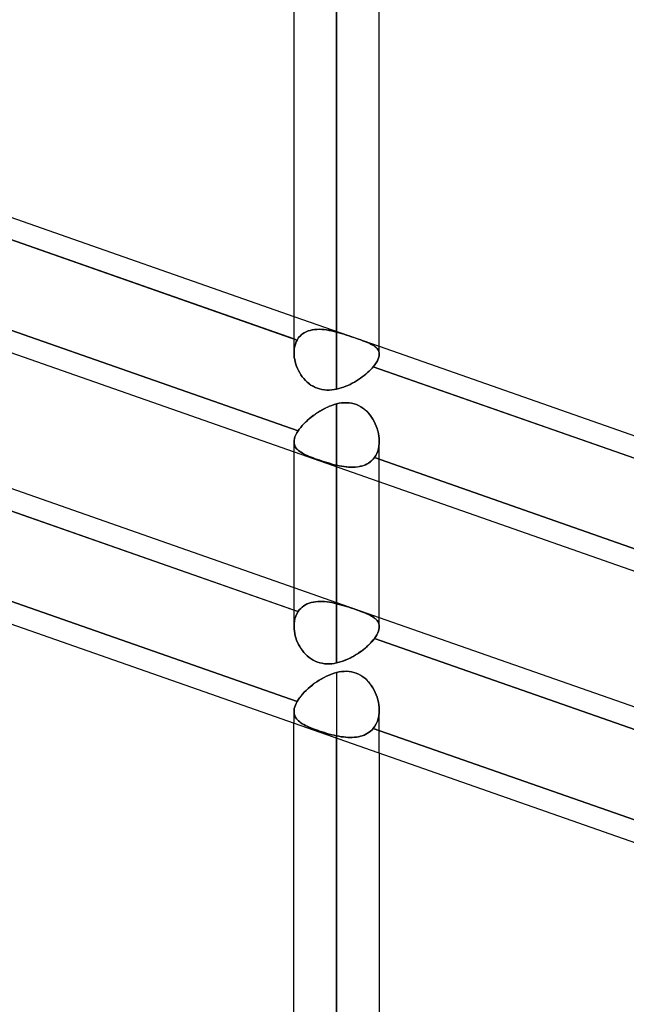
# Model space of a CAD drawing. Header units: millimetres. Extents: x -130 to 54, y -185 to 185.
# Tile 6 of 78: x -55 to -46, y -101 to -87. Entities that reach past the tile are written whole.
import ezdxf

# ---------------------------------------------------------------- set-up
doc = ezdxf.new("R2010")
doc.units = ezdxf.units.MM
doc.layers.add('MAIN-1', color=7, linetype='Continuous')
doc.layers.add('MAIN-2', color=7, linetype='Continuous')

msp = doc.modelspace()

# ---------------------------------------------------------------- linework, layer by layer
at = {"layer": 'MAIN-1'}
for p, q in [((-50.248, 0), (-50.248, -92.124)), ((-50.883, 0), (-50.883, -91.581)), ((-49.613, -91.603), (-49.613, 0)), ((-62.338, -87.021), (-50.883, -91.04)), ((-50.883, -91.376), (-62.503, -87.299)), ((-63.363, -88.681), (-37.763, -97.661)), ((-62.338, -91.063), (-50.883, -95.081)), ((-50.883, -95.417), (-62.484, -91.347)), ((-49.613, -91.485), (-38.083, -95.53)), ((-50.881, -91.618), (-50.882, -91.586)), ((-50.878, -91.651), (-50.881, -91.618)), ((-50.872, -91.684), (-50.878, -91.651)), ((-50.865, -91.718), (-50.872, -91.684)), ((-49.628, -91.674), (-49.641, -91.701)), ((-49.619, -91.647), (-49.628, -91.674)), ((-49.614, -91.623), (-49.619, -91.647)), ((-49.613, -91.599), (-49.614, -91.623)), ((-50.855, -91.751), (-50.865, -91.718)), ((-50.844, -91.784), (-50.855, -91.751)), ((-50.83, -91.816), (-50.844, -91.784)), ((-50.815, -91.848), (-50.83, -91.816)), ((-49.742, -91.834), (-49.764, -91.855)), ((-49.721, -91.812), (-49.742, -91.834)), ((-49.702, -91.79), (-49.721, -91.812)), ((-49.678, -91.759), (-49.702, -91.79)), ((-38.083, -95.866), (-49.702, -91.79)), ((-49.657, -91.73), (-49.678, -91.759)), ((-49.641, -91.701), (-49.657, -91.73)), ((-50.798, -91.879), (-50.815, -91.848)), ((-50.78, -91.909), (-50.798, -91.879)), ((-50.759, -91.938), (-50.78, -91.909)), ((-50.737, -91.966), (-50.759, -91.938)), ((-50.713, -91.993), (-50.737, -91.966)), ((-49.923, -91.981), (-49.953, -92)), ((-49.894, -91.961), (-49.923, -91.981)), ((-49.866, -91.941), (-49.894, -91.961)), ((-49.839, -91.92), (-49.866, -91.941)), ((-49.812, -91.899), (-49.839, -91.92)), ((-49.787, -91.877), (-49.812, -91.899)), ((-49.764, -91.855), (-49.787, -91.877)), ((-50.687, -92.018), (-50.713, -91.993)), ((-50.659, -92.041), (-50.687, -92.018)), ((-50.63, -92.062), (-50.659, -92.041)), ((-50.599, -92.081), (-50.63, -92.062)), ((-50.568, -92.097), (-50.599, -92.081)), ((-50.535, -92.11), (-50.568, -92.097)), ((-50.501, -92.121), (-50.535, -92.11)), ((-50.466, -92.129), (-50.501, -92.121)), ((-50.43, -92.135), (-50.466, -92.129)), ((-50.284, -92.13), (-50.321, -92.135)), ((-50.248, -92.124), (-50.284, -92.13)), ((-50.213, -92.115), (-50.248, -92.124)), ((-50.179, -92.105), (-50.213, -92.115)), ((-50.146, -92.094), (-50.179, -92.105)), ((-50.112, -92.081), (-50.146, -92.094)), ((-50.079, -92.067), (-50.112, -92.081)), ((-50.047, -92.052), (-50.079, -92.067)), ((-50.015, -92.035), (-50.047, -92.052)), ((-49.984, -92.018), (-50.015, -92.035)), ((-49.953, -92), (-49.984, -92.018)), ((-50.394, -92.137), (-50.43, -92.135)), ((-50.357, -92.138), (-50.394, -92.137)), ((-50.321, -92.135), (-50.357, -92.138)), ((-63.363, -92.722), (-37.763, -101.702)), ((-50.883, -93.059), (-50.883, -95.657)), ((-50.248, -93.282), (-50.248, -96.203)), ((-49.613, -95.663), (-49.613, -93.504)), ((-49.613, -95.527), (-38.083, -99.571)), ((-50.881, -95.696), (-50.882, -95.663)), ((-50.877, -95.73), (-50.881, -95.696)), ((-50.872, -95.763), (-50.877, -95.73)), ((-50.864, -95.797), (-50.872, -95.763)), ((-50.855, -95.831), (-50.864, -95.797)), ((-49.648, -95.782), (-49.665, -95.809)), ((-49.635, -95.755), (-49.648, -95.782)), ((-49.625, -95.729), (-49.635, -95.755)), ((-49.618, -95.705), (-49.625, -95.729)), ((-49.614, -95.681), (-49.618, -95.705)), ((-49.613, -95.659), (-49.614, -95.681)), ((-50.843, -95.864), (-50.855, -95.831)), ((-50.83, -95.897), (-50.843, -95.864)), ((-50.814, -95.929), (-50.83, -95.897)), ((-50.797, -95.96), (-50.814, -95.929)), ((-49.774, -95.938), (-49.801, -95.963)), ((-49.749, -95.913), (-49.774, -95.938)), ((-49.725, -95.888), (-49.749, -95.913)), ((-49.704, -95.862), (-49.725, -95.888)), ((-49.684, -95.837), (-49.704, -95.862)), ((-49.665, -95.809), (-49.684, -95.837)), ((-38.083, -99.907), (-49.684, -95.837)), ((-50.778, -95.99), (-50.797, -95.96)), ((-50.758, -96.02), (-50.778, -95.99)), ((-50.735, -96.048), (-50.758, -96.02)), ((-50.711, -96.074), (-50.735, -96.048)), ((-50.685, -96.099), (-50.711, -96.074)), ((-49.956, -96.079), (-49.991, -96.1)), ((-49.923, -96.058), (-49.956, -96.079)), ((-49.891, -96.035), (-49.923, -96.058)), ((-49.86, -96.012), (-49.891, -96.035)), ((-49.83, -95.988), (-49.86, -96.012)), ((-49.801, -95.963), (-49.83, -95.988)), ((-50.658, -96.122), (-50.685, -96.099)), ((-50.628, -96.143), (-50.658, -96.122)), ((-50.598, -96.161), (-50.628, -96.143)), ((-50.566, -96.177), (-50.598, -96.161)), ((-50.533, -96.191), (-50.566, -96.177)), ((-50.499, -96.201), (-50.533, -96.191)), ((-50.464, -96.209), (-50.499, -96.201)), ((-50.428, -96.215), (-50.464, -96.209)), ((-50.392, -96.217), (-50.428, -96.215)), ((-50.356, -96.217), (-50.392, -96.217)), ((-50.32, -96.215), (-50.356, -96.217)), ((-50.284, -96.21), (-50.32, -96.215)), ((-50.248, -96.203), (-50.284, -96.21)), ((-50.21, -96.194), (-50.248, -96.203)), ((-50.172, -96.182), (-50.21, -96.194)), ((-50.135, -96.169), (-50.172, -96.182)), ((-50.098, -96.154), (-50.135, -96.169)), ((-50.061, -96.137), (-50.098, -96.154)), ((-50.026, -96.119), (-50.061, -96.137)), ((-49.991, -96.1), (-50.026, -96.119)), ((-50.883, -133.35), (-50.883, -97.1)), ((-50.248, -133.985), (-50.248, -97.323)), ((-49.613, -97.545), (-49.613, -133.35))]:
    msp.add_line(p, q, dxfattribs=at)
at = {"layer": 'MAIN-2'}
for p, q in [((-50.248, 0), (-50.248, -91.273)), ((-50.248, -92.124), (-50.248, 0)), ((-50.248, -91.273), (-50.248, 0)), ((-62.503, -87.299), (-50.836, -91.392)), ((-62.484, -88.653), (-50.822, -92.744)), ((-50.822, -92.744), (-62.484, -88.653)), ((-50.883, -91.04), (-49.613, -91.485)), ((-50.642, -91.248), (-50.673, -91.257)), ((-50.672, -91.257), (-50.641, -91.248)), ((-50.61, -91.241), (-50.642, -91.248)), ((-50.641, -91.248), (-50.609, -91.24)), ((-50.576, -91.236), (-50.61, -91.241)), ((-50.609, -91.24), (-50.575, -91.236)), ((-50.542, -91.233), (-50.576, -91.236)), ((-50.575, -91.236), (-50.541, -91.233)), ((-50.507, -91.232), (-50.542, -91.233)), ((-50.541, -91.233), (-50.506, -91.232)), ((-50.471, -91.234), (-50.507, -91.232)), ((-50.506, -91.232), (-50.47, -91.234)), ((-50.435, -91.237), (-50.471, -91.234)), ((-50.47, -91.234), (-50.433, -91.237)), ((-50.398, -91.241), (-50.435, -91.237)), ((-50.433, -91.237), (-50.397, -91.241)), ((-50.36, -91.247), (-50.398, -91.241)), ((-50.397, -91.241), (-50.359, -91.248)), ((-50.323, -91.255), (-50.36, -91.247)), ((-50.359, -91.248), (-50.322, -91.255)), ((-62.484, -91.347), (-50.822, -95.438)), ((-50.836, -91.392), (-50.883, -91.376)), ((-50.836, -91.392), (-50.851, -91.42)), ((-50.851, -91.42), (-50.836, -91.392)), ((-50.82, -91.366), (-50.836, -91.392)), ((-50.836, -91.392), (-50.82, -91.366)), ((-50.82, -91.366), (-50.8, -91.341)), ((-50.8, -91.342), (-50.82, -91.366)), ((-50.779, -91.32), (-50.8, -91.342)), ((-50.8, -91.341), (-50.778, -91.32)), ((-50.755, -91.301), (-50.779, -91.32)), ((-50.778, -91.32), (-50.755, -91.3)), ((-50.755, -91.3), (-50.729, -91.283)), ((-50.729, -91.284), (-50.755, -91.301)), ((-50.702, -91.269), (-50.729, -91.284)), ((-50.729, -91.283), (-50.701, -91.269)), ((-50.673, -91.257), (-50.702, -91.269)), ((-50.701, -91.269), (-50.672, -91.257)), ((-50.285, -91.263), (-50.323, -91.255)), ((-50.322, -91.255), (-50.285, -91.263)), ((-50.248, -91.273), (-50.285, -91.263)), ((-50.285, -91.263), (-50.248, -91.273)), ((-50.248, -91.273), (-50.211, -91.283)), ((-50.21, -91.283), (-50.248, -91.273)), ((-50.211, -91.283), (-50.174, -91.294)), ((-50.173, -91.294), (-50.21, -91.283)), ((-50.174, -91.294), (-50.137, -91.305)), ((-50.136, -91.305), (-50.173, -91.294)), ((-50.137, -91.305), (-50.099, -91.317)), ((-50.099, -91.317), (-50.136, -91.305)), ((-50.099, -91.317), (-50.063, -91.33)), ((-50.062, -91.33), (-50.099, -91.317)), ((-50.063, -91.33), (-50.026, -91.342)), ((-50.025, -91.342), (-50.062, -91.33)), ((-50.026, -91.342), (-49.99, -91.354)), ((-49.99, -91.354), (-50.025, -91.342)), ((-49.99, -91.354), (-49.955, -91.366)), ((-49.955, -91.367), (-49.99, -91.354)), ((-49.955, -91.366), (-49.922, -91.378)), ((-49.921, -91.379), (-49.955, -91.367)), ((-49.922, -91.378), (-49.889, -91.39)), ((-49.889, -91.39), (-49.921, -91.379)), ((-49.889, -91.39), (-49.858, -91.402)), ((-49.858, -91.402), (-49.889, -91.39)), ((-50.878, -91.516), (-50.882, -91.551)), ((-50.882, -91.551), (-50.878, -91.516)), ((-50.871, -91.483), (-50.878, -91.516)), ((-50.878, -91.516), (-50.871, -91.483)), ((-50.862, -91.451), (-50.871, -91.483)), ((-50.871, -91.483), (-50.862, -91.451)), ((-50.851, -91.42), (-50.862, -91.451)), ((-50.862, -91.451), (-50.851, -91.42)), ((-49.858, -91.402), (-49.828, -91.413)), ((-49.828, -91.413), (-49.858, -91.402)), ((-49.828, -91.413), (-49.801, -91.424)), ((-49.8, -91.424), (-49.828, -91.413)), ((-49.801, -91.424), (-49.775, -91.435)), ((-49.774, -91.435), (-49.8, -91.424)), ((-49.775, -91.435), (-49.751, -91.446)), ((-49.75, -91.446), (-49.774, -91.435)), ((-49.751, -91.446), (-49.729, -91.457)), ((-49.728, -91.457), (-49.75, -91.446)), ((-49.729, -91.457), (-49.708, -91.468)), ((-49.708, -91.468), (-49.728, -91.457)), ((-49.708, -91.468), (-49.689, -91.48)), ((-49.689, -91.48), (-49.708, -91.468)), ((-49.689, -91.48), (-49.672, -91.492)), ((-49.672, -91.492), (-49.689, -91.48)), ((-49.672, -91.492), (-49.657, -91.505)), ((-49.657, -91.505), (-49.672, -91.492)), ((-49.657, -91.505), (-49.644, -91.519)), ((-49.645, -91.519), (-49.657, -91.505)), ((-49.634, -91.533), (-49.645, -91.519)), ((-49.644, -91.519), (-49.633, -91.533)), ((-49.625, -91.548), (-49.634, -91.533)), ((-49.633, -91.533), (-49.625, -91.548)), ((-50.882, -91.551), (-50.882, -91.586)), ((-50.882, -91.586), (-50.882, -91.551)), ((-50.882, -91.586), (-50.881, -91.618)), ((-50.881, -91.618), (-50.878, -91.651)), ((-50.878, -91.651), (-50.872, -91.684)), ((-50.872, -91.684), (-50.865, -91.717)), ((-49.641, -91.701), (-49.628, -91.674)), ((-49.628, -91.674), (-49.619, -91.647)), ((-49.625, -91.548), (-49.618, -91.564)), ((-49.618, -91.564), (-49.625, -91.548)), ((-49.619, -91.647), (-49.614, -91.623)), ((-49.618, -91.564), (-49.614, -91.581)), ((-49.614, -91.581), (-49.618, -91.564)), ((-49.614, -91.581), (-49.613, -91.599)), ((-49.613, -91.599), (-49.614, -91.581)), ((-49.614, -91.623), (-49.613, -91.599)), ((-50.865, -91.717), (-50.855, -91.751)), ((-50.855, -91.751), (-50.844, -91.783)), ((-50.844, -91.783), (-50.831, -91.816)), ((-50.831, -91.816), (-50.815, -91.848)), ((-49.764, -91.855), (-49.742, -91.834)), ((-49.742, -91.834), (-49.721, -91.812)), ((-49.721, -91.812), (-49.702, -91.79)), ((-49.702, -91.79), (-49.678, -91.759)), ((-49.702, -91.79), (-38.036, -95.882)), ((-49.678, -91.759), (-49.657, -91.73)), ((-49.657, -91.73), (-49.641, -91.701)), ((-50.815, -91.848), (-50.798, -91.879)), ((-50.798, -91.879), (-50.78, -91.909)), ((-50.78, -91.909), (-50.759, -91.938)), ((-50.759, -91.938), (-50.737, -91.966)), ((-50.737, -91.966), (-50.713, -91.993)), ((-49.953, -92), (-49.923, -91.981)), ((-49.923, -91.981), (-49.894, -91.961)), ((-49.894, -91.961), (-49.866, -91.941)), ((-49.866, -91.941), (-49.839, -91.92)), ((-49.839, -91.92), (-49.812, -91.899)), ((-49.812, -91.899), (-49.787, -91.877)), ((-49.787, -91.877), (-49.764, -91.855)), ((-50.713, -91.993), (-50.687, -92.018)), ((-50.687, -92.018), (-50.66, -92.041)), ((-50.66, -92.041), (-50.63, -92.062)), ((-50.63, -92.062), (-50.6, -92.08)), ((-50.6, -92.08), (-50.568, -92.097)), ((-50.568, -92.097), (-50.535, -92.11)), ((-50.535, -92.11), (-50.501, -92.121)), ((-50.501, -92.121), (-50.466, -92.129)), ((-50.466, -92.129), (-50.43, -92.135)), ((-50.321, -92.135), (-50.284, -92.13)), ((-50.284, -92.13), (-50.248, -92.124)), ((-50.248, -92.124), (-50.213, -92.115)), ((-50.213, -92.115), (-50.179, -92.105)), ((-50.179, -92.105), (-50.146, -92.094)), ((-50.146, -92.094), (-50.112, -92.081)), ((-50.112, -92.081), (-50.079, -92.067)), ((-50.079, -92.067), (-50.047, -92.052)), ((-50.047, -92.052), (-50.015, -92.035)), ((-50.015, -92.035), (-49.984, -92.018)), ((-49.984, -92.018), (-49.953, -92)), ((-50.43, -92.135), (-50.394, -92.137)), ((-50.394, -92.137), (-50.358, -92.138)), ((-50.358, -92.138), (-50.321, -92.135)), ((-50.426, -92.412), (-50.462, -92.431)), ((-50.46, -92.43), (-50.425, -92.411)), ((-50.391, -92.395), (-50.426, -92.412)), ((-50.425, -92.411), (-50.39, -92.394)), ((-50.355, -92.379), (-50.391, -92.395)), ((-50.39, -92.394), (-50.355, -92.379)), ((-50.319, -92.365), (-50.355, -92.379)), ((-50.355, -92.379), (-50.319, -92.365)), ((-50.319, -92.365), (-50.283, -92.353)), ((-50.283, -92.354), (-50.319, -92.365)), ((-50.248, -92.343), (-50.283, -92.354)), ((-50.283, -92.353), (-50.248, -92.343)), ((-50.21, -92.335), (-50.248, -92.343)), ((-50.248, -92.343), (-50.21, -92.335)), ((-50.248, -95.32), (-50.248, -92.343)), ((-50.248, -92.343), (-50.248, -95.32)), ((-50.173, -92.329), (-50.21, -92.335)), ((-50.21, -92.335), (-50.173, -92.329)), ((-50.135, -92.326), (-50.173, -92.329)), ((-50.173, -92.329), (-50.136, -92.326)), ((-50.136, -92.326), (-50.099, -92.326)), ((-50.098, -92.326), (-50.135, -92.326)), ((-50.099, -92.326), (-50.061, -92.328)), ((-50.061, -92.328), (-50.098, -92.326)), ((-50.024, -92.333), (-50.061, -92.328)), ((-50.061, -92.328), (-50.025, -92.333)), ((-50.025, -92.333), (-49.989, -92.342)), ((-49.988, -92.342), (-50.024, -92.333)), ((-49.989, -92.342), (-49.954, -92.353)), ((-49.953, -92.354), (-49.988, -92.342)), ((-49.954, -92.353), (-49.92, -92.368)), ((-49.92, -92.368), (-49.953, -92.354)), ((-49.887, -92.386), (-49.92, -92.368)), ((-49.92, -92.368), (-49.888, -92.386)), ((-49.888, -92.386), (-49.857, -92.406)), ((-49.856, -92.407), (-49.887, -92.386)), ((-49.857, -92.406), (-49.827, -92.429)), ((-49.827, -92.43), (-49.856, -92.407)), ((-50.656, -92.565), (-50.685, -92.59)), ((-50.684, -92.589), (-50.655, -92.564)), ((-50.626, -92.54), (-50.656, -92.565)), ((-50.655, -92.564), (-50.625, -92.54)), ((-50.595, -92.517), (-50.626, -92.54)), ((-50.625, -92.54), (-50.594, -92.516)), ((-50.563, -92.494), (-50.595, -92.517)), ((-50.594, -92.516), (-50.562, -92.493)), ((-50.53, -92.471), (-50.563, -92.494)), ((-50.562, -92.493), (-50.529, -92.471)), ((-50.496, -92.45), (-50.53, -92.471)), ((-50.529, -92.471), (-50.495, -92.45)), ((-50.462, -92.431), (-50.496, -92.45)), ((-50.495, -92.45), (-50.46, -92.43)), ((-49.827, -92.429), (-49.8, -92.454)), ((-49.799, -92.455), (-49.827, -92.43)), ((-49.8, -92.454), (-49.774, -92.481)), ((-49.773, -92.482), (-49.799, -92.455)), ((-49.774, -92.481), (-49.75, -92.51)), ((-49.749, -92.511), (-49.773, -92.482)), ((-49.75, -92.51), (-49.728, -92.54)), ((-49.727, -92.541), (-49.749, -92.511)), ((-49.728, -92.54), (-49.708, -92.572)), ((-49.707, -92.573), (-49.727, -92.541)), ((-62.503, -92.688), (-50.836, -96.78)), ((-50.836, -96.78), (-62.503, -92.688)), ((-50.783, -92.693), (-50.804, -92.719)), ((-50.804, -92.719), (-50.783, -92.693)), ((-50.761, -92.667), (-50.783, -92.693)), ((-50.783, -92.693), (-50.761, -92.667)), ((-50.737, -92.641), (-50.761, -92.667)), ((-50.761, -92.667), (-50.737, -92.641)), ((-50.712, -92.615), (-50.737, -92.641)), ((-50.737, -92.641), (-50.711, -92.615)), ((-50.685, -92.59), (-50.712, -92.615)), ((-50.711, -92.615), (-50.684, -92.589)), ((-49.708, -92.572), (-49.689, -92.605)), ((-49.689, -92.606), (-49.707, -92.573)), ((-49.689, -92.605), (-49.672, -92.639)), ((-49.672, -92.64), (-49.689, -92.606)), ((-49.672, -92.639), (-49.657, -92.675)), ((-49.657, -92.675), (-49.672, -92.64)), ((-49.644, -92.711), (-49.657, -92.675)), ((-49.657, -92.675), (-49.644, -92.711)), ((-49.633, -92.747), (-49.644, -92.711)), ((-49.644, -92.711), (-49.633, -92.748)), ((-50.876, -92.861), (-50.881, -92.887)), ((-50.881, -92.887), (-50.876, -92.861)), ((-50.868, -92.833), (-50.876, -92.861)), ((-50.876, -92.861), (-50.868, -92.833)), ((-50.856, -92.804), (-50.868, -92.833)), ((-50.868, -92.833), (-50.856, -92.804)), ((-50.841, -92.775), (-50.856, -92.804)), ((-50.856, -92.804), (-50.841, -92.775)), ((-50.822, -92.744), (-50.841, -92.775)), ((-50.841, -92.775), (-50.822, -92.744)), ((-50.804, -92.719), (-50.822, -92.744)), ((-50.822, -92.744), (-50.804, -92.719)), ((-49.625, -92.785), (-49.633, -92.747)), ((-49.633, -92.748), (-49.625, -92.785)), ((-49.618, -92.822), (-49.625, -92.785)), ((-49.625, -92.785), (-49.618, -92.822)), ((-49.614, -92.859), (-49.618, -92.822)), ((-49.618, -92.822), (-49.614, -92.859)), ((-49.613, -92.895), (-49.614, -92.859)), ((-49.614, -92.859), (-49.613, -92.895)), ((-50.883, -92.908), (-50.883, -93.059)), ((-50.881, -92.887), (-50.882, -92.912)), ((-50.882, -92.912), (-50.881, -92.887)), ((-50.882, -92.912), (-50.881, -92.93)), ((-50.881, -92.93), (-50.882, -92.912)), ((-50.881, -92.93), (-50.877, -92.948)), ((-50.877, -92.948), (-50.881, -92.93)), ((-50.877, -92.948), (-50.872, -92.965)), ((-50.872, -92.965), (-50.877, -92.948)), ((-50.872, -92.965), (-50.864, -92.981)), ((-50.864, -92.981), (-50.872, -92.965)), ((-50.864, -92.981), (-50.855, -92.996)), ((-50.855, -92.996), (-50.864, -92.981)), ((-50.855, -92.996), (-50.843, -93.011)), ((-50.843, -93.011), (-50.855, -92.996)), ((-50.843, -93.011), (-50.83, -93.025)), ((-50.83, -93.025), (-50.843, -93.011)), ((-49.635, -93.047), (-49.625, -93.011)), ((-49.625, -93.011), (-49.635, -93.047)), ((-49.625, -93.011), (-49.618, -92.974)), ((-49.618, -92.974), (-49.625, -93.011)), ((-49.618, -92.974), (-49.614, -92.935)), ((-49.614, -92.935), (-49.618, -92.974)), ((-49.614, -92.935), (-49.613, -92.895)), ((-49.613, -92.895), (-49.614, -92.935)), ((-49.613, -93.504), (-49.613, -92.902)), ((-50.83, -93.025), (-50.815, -93.039)), ((-50.814, -93.039), (-50.83, -93.025)), ((-50.815, -93.039), (-50.798, -93.052)), ((-50.797, -93.052), (-50.814, -93.039)), ((-50.798, -93.052), (-50.779, -93.065)), ((-50.778, -93.065), (-50.797, -93.052)), ((-50.779, -93.065), (-50.758, -93.077)), ((-50.758, -93.077), (-50.778, -93.065)), ((-50.758, -93.077), (-50.736, -93.089)), ((-50.735, -93.09), (-50.758, -93.077)), ((-50.736, -93.089), (-50.711, -93.101)), ((-50.711, -93.102), (-50.735, -93.09)), ((-50.711, -93.101), (-50.686, -93.113)), ((-50.685, -93.113), (-50.711, -93.102)), ((-50.686, -93.113), (-50.658, -93.125)), ((-50.658, -93.125), (-50.685, -93.113)), ((-50.658, -93.125), (-50.629, -93.137)), ((-50.628, -93.137), (-50.658, -93.125)), ((-50.629, -93.137), (-50.598, -93.149)), ((-50.598, -93.149), (-50.628, -93.137)), ((-50.598, -93.149), (-50.567, -93.161)), ((-50.566, -93.161), (-50.598, -93.149)), ((-49.684, -93.143), (-49.704, -93.167)), ((-49.703, -93.166), (-49.684, -93.143)), ((-49.684, -93.143), (-49.665, -93.113)), ((-49.665, -93.113), (-49.684, -93.143)), ((-49.684, -93.143), (-38.021, -97.234)), ((-38.021, -97.234), (-49.684, -93.143)), ((-49.665, -93.113), (-49.648, -93.081)), ((-49.648, -93.081), (-49.665, -93.113)), ((-49.648, -93.081), (-49.635, -93.047)), ((-49.635, -93.047), (-49.648, -93.081)), ((-50.567, -93.161), (-50.534, -93.172)), ((-50.533, -93.173), (-50.566, -93.161)), ((-50.534, -93.172), (-50.5, -93.184)), ((-50.499, -93.184), (-50.533, -93.173)), ((-50.5, -93.184), (-50.465, -93.196)), ((-50.464, -93.196), (-50.499, -93.184)), ((-50.465, -93.196), (-50.429, -93.207)), ((-50.428, -93.208), (-50.464, -93.196)), ((-50.429, -93.207), (-50.393, -93.218)), ((-50.392, -93.219), (-50.428, -93.208)), ((-50.393, -93.218), (-50.357, -93.229)), ((-50.356, -93.229), (-50.392, -93.219)), ((-50.357, -93.229), (-50.32, -93.239)), ((-50.32, -93.239), (-50.356, -93.229)), ((-50.32, -93.239), (-50.284, -93.249)), ((-50.284, -93.249), (-50.32, -93.239)), ((-50.284, -93.249), (-50.248, -93.257)), ((-50.248, -93.257), (-50.284, -93.249)), ((-50.248, -93.257), (-50.248, -93.282)), ((-50.248, -96.203), (-50.248, -93.257)), ((-50.21, -93.265), (-50.248, -93.257)), ((-50.248, -93.257), (-50.212, -93.265)), ((-50.212, -93.265), (-50.176, -93.272)), ((-50.172, -93.272), (-50.21, -93.265)), ((-50.176, -93.272), (-50.141, -93.277)), ((-50.135, -93.278), (-50.172, -93.272)), ((-50.141, -93.277), (-50.106, -93.282)), ((-50.098, -93.282), (-50.135, -93.278)), ((-50.106, -93.282), (-50.071, -93.285)), ((-50.061, -93.285), (-50.098, -93.282)), ((-50.071, -93.285), (-50.037, -93.286)), ((-50.026, -93.286), (-50.061, -93.285)), ((-50.037, -93.286), (-50.004, -93.286)), ((-49.991, -93.286), (-50.026, -93.286)), ((-50.004, -93.286), (-49.971, -93.285)), ((-49.956, -93.284), (-49.991, -93.286)), ((-49.971, -93.285), (-49.939, -93.282)), ((-49.923, -93.279), (-49.956, -93.284)), ((-49.939, -93.282), (-49.908, -93.277)), ((-49.891, -93.273), (-49.923, -93.279)), ((-49.908, -93.277), (-49.878, -93.27)), ((-49.86, -93.265), (-49.891, -93.273)), ((-49.878, -93.27), (-49.848, -93.261)), ((-49.83, -93.254), (-49.86, -93.265)), ((-49.848, -93.261), (-49.82, -93.25)), ((-49.801, -93.241), (-49.83, -93.254)), ((-49.82, -93.25), (-49.794, -93.237)), ((-49.774, -93.226), (-49.801, -93.241)), ((-49.794, -93.237), (-49.768, -93.222)), ((-49.749, -93.209), (-49.774, -93.226)), ((-49.768, -93.222), (-49.745, -93.206)), ((-49.725, -93.189), (-49.749, -93.209)), ((-49.745, -93.206), (-49.723, -93.187)), ((-49.704, -93.167), (-49.725, -93.189)), ((-49.723, -93.187), (-49.703, -93.166)), ((-50.883, -95.081), (-49.613, -95.527)), ((-50.761, -95.371), (-50.737, -95.353)), ((-50.737, -95.353), (-50.761, -95.371)), ((-50.737, -95.353), (-50.711, -95.338)), ((-50.712, -95.338), (-50.737, -95.353)), ((-50.685, -95.324), (-50.712, -95.338)), ((-50.711, -95.338), (-50.684, -95.324)), ((-50.656, -95.313), (-50.685, -95.324)), ((-50.684, -95.324), (-50.655, -95.313)), ((-50.626, -95.304), (-50.656, -95.313)), ((-50.655, -95.313), (-50.625, -95.303)), ((-50.595, -95.297), (-50.626, -95.304)), ((-50.625, -95.303), (-50.594, -95.296)), ((-50.563, -95.292), (-50.595, -95.297)), ((-50.594, -95.296), (-50.562, -95.291)), ((-50.53, -95.288), (-50.563, -95.292)), ((-50.562, -95.291), (-50.529, -95.288)), ((-50.496, -95.287), (-50.53, -95.288)), ((-50.529, -95.288), (-50.495, -95.287)), ((-50.462, -95.288), (-50.496, -95.287)), ((-50.495, -95.287), (-50.46, -95.288)), ((-50.426, -95.29), (-50.462, -95.288)), ((-50.46, -95.288), (-50.425, -95.29)), ((-50.391, -95.293), (-50.426, -95.29)), ((-50.425, -95.29), (-50.39, -95.294)), ((-50.355, -95.298), (-50.391, -95.293)), ((-50.39, -95.294), (-50.355, -95.299)), ((-50.319, -95.305), (-50.355, -95.298)), ((-50.355, -95.299), (-50.319, -95.305)), ((-50.319, -95.305), (-50.283, -95.312)), ((-50.283, -95.312), (-50.319, -95.305)), ((-50.283, -95.312), (-50.248, -95.32)), ((-50.248, -95.32), (-50.283, -95.312)), ((-50.248, -95.32), (-50.21, -95.33)), ((-50.21, -95.33), (-50.248, -95.32)), ((-50.21, -95.33), (-50.173, -95.34)), ((-50.173, -95.34), (-50.21, -95.33)), ((-50.173, -95.34), (-50.136, -95.351)), ((-50.135, -95.351), (-50.173, -95.34)), ((-50.136, -95.351), (-50.099, -95.362)), ((-50.098, -95.362), (-50.135, -95.351)), ((-50.822, -95.438), (-50.883, -95.417)), ((-50.868, -95.542), (-50.856, -95.505)), ((-50.856, -95.505), (-50.868, -95.542)), ((-50.856, -95.505), (-50.841, -95.471)), ((-50.841, -95.471), (-50.856, -95.505)), ((-50.841, -95.471), (-50.822, -95.438)), ((-50.822, -95.438), (-50.841, -95.471)), ((-50.822, -95.438), (-50.804, -95.414)), ((-50.804, -95.414), (-50.822, -95.438)), ((-50.804, -95.414), (-50.783, -95.391)), ((-50.783, -95.392), (-50.804, -95.414)), ((-50.783, -95.391), (-50.761, -95.371)), ((-50.761, -95.371), (-50.783, -95.392)), ((-50.099, -95.362), (-50.061, -95.374)), ((-50.061, -95.374), (-50.098, -95.362)), ((-50.061, -95.374), (-50.025, -95.386)), ((-50.024, -95.387), (-50.061, -95.374)), ((-50.025, -95.386), (-49.989, -95.399)), ((-49.988, -95.399), (-50.024, -95.387)), ((-49.989, -95.399), (-49.954, -95.411)), ((-49.953, -95.411), (-49.988, -95.399)), ((-49.954, -95.411), (-49.92, -95.423)), ((-49.92, -95.423), (-49.953, -95.411)), ((-49.92, -95.423), (-49.888, -95.435)), ((-49.887, -95.435), (-49.92, -95.423)), ((-49.888, -95.435), (-49.857, -95.447)), ((-49.856, -95.447), (-49.887, -95.435)), ((-49.857, -95.447), (-49.827, -95.458)), ((-49.827, -95.459), (-49.856, -95.447)), ((-49.827, -95.458), (-49.8, -95.47)), ((-49.799, -95.47), (-49.827, -95.459)), ((-49.8, -95.47), (-49.774, -95.482)), ((-49.773, -95.482), (-49.799, -95.47)), ((-49.774, -95.482), (-49.75, -95.493)), ((-49.749, -95.494), (-49.773, -95.482)), ((-49.75, -95.493), (-49.728, -95.505)), ((-49.727, -95.506), (-49.749, -95.494)), ((-49.728, -95.505), (-49.708, -95.517)), ((-49.707, -95.518), (-49.727, -95.506)), ((-50.882, -95.663), (-50.881, -95.622)), ((-50.881, -95.622), (-50.882, -95.663)), ((-50.881, -95.622), (-50.876, -95.581)), ((-50.876, -95.581), (-50.881, -95.622)), ((-50.876, -95.581), (-50.868, -95.542)), ((-50.868, -95.542), (-50.876, -95.581)), ((-49.708, -95.517), (-49.689, -95.53)), ((-49.689, -95.53), (-49.707, -95.518)), ((-49.689, -95.53), (-49.672, -95.543)), ((-49.672, -95.544), (-49.689, -95.53)), ((-49.672, -95.543), (-49.657, -95.557)), ((-49.657, -95.557), (-49.672, -95.544)), ((-49.657, -95.557), (-49.644, -95.572)), ((-49.644, -95.572), (-49.657, -95.557)), ((-49.644, -95.572), (-49.633, -95.588)), ((-49.633, -95.588), (-49.644, -95.572)), ((-49.633, -95.588), (-49.625, -95.604)), ((-49.625, -95.604), (-49.633, -95.588)), ((-49.625, -95.604), (-49.618, -95.621)), ((-49.618, -95.621), (-49.625, -95.604)), ((-49.618, -95.621), (-49.614, -95.64)), ((-49.614, -95.64), (-49.618, -95.621)), ((-49.614, -95.64), (-49.613, -95.659)), ((-49.613, -95.659), (-49.614, -95.64)), ((-50.882, -95.663), (-50.881, -95.696)), ((-50.881, -95.696), (-50.877, -95.73)), ((-50.877, -95.73), (-50.872, -95.763)), ((-50.872, -95.763), (-50.864, -95.797)), ((-50.864, -95.797), (-50.855, -95.83)), ((-49.665, -95.809), (-49.648, -95.782)), ((-49.648, -95.782), (-49.635, -95.755)), ((-49.635, -95.755), (-49.625, -95.729)), ((-49.625, -95.729), (-49.618, -95.705)), ((-49.618, -95.705), (-49.614, -95.681)), ((-49.614, -95.681), (-49.613, -95.659)), ((-50.855, -95.83), (-50.843, -95.864)), ((-50.843, -95.864), (-50.83, -95.896)), ((-50.83, -95.896), (-50.815, -95.928)), ((-50.815, -95.928), (-50.798, -95.96)), ((-49.794, -95.957), (-49.768, -95.933)), ((-49.768, -95.933), (-49.745, -95.909)), ((-49.745, -95.909), (-49.723, -95.885)), ((-49.723, -95.885), (-49.703, -95.861)), ((-49.703, -95.861), (-49.684, -95.837)), ((-49.684, -95.837), (-49.665, -95.809)), ((-49.684, -95.837), (-38.021, -99.929)), ((-50.798, -95.96), (-50.779, -95.99)), ((-50.779, -95.99), (-50.758, -96.019)), ((-50.758, -96.019), (-50.736, -96.047)), ((-50.736, -96.047), (-50.711, -96.074)), ((-50.711, -96.074), (-50.686, -96.099)), ((-50.004, -96.107), (-49.971, -96.088)), ((-49.971, -96.088), (-49.939, -96.068)), ((-49.939, -96.068), (-49.908, -96.047)), ((-49.908, -96.047), (-49.878, -96.026)), ((-49.878, -96.026), (-49.848, -96.003)), ((-49.848, -96.003), (-49.82, -95.98)), ((-49.82, -95.98), (-49.794, -95.957)), ((-50.686, -96.099), (-50.658, -96.122)), ((-50.658, -96.122), (-50.629, -96.143)), ((-50.629, -96.143), (-50.598, -96.161)), ((-50.598, -96.161), (-50.567, -96.177)), ((-50.567, -96.177), (-50.534, -96.191)), ((-50.534, -96.191), (-50.5, -96.201)), ((-50.5, -96.201), (-50.465, -96.209)), ((-50.465, -96.209), (-50.429, -96.215)), ((-50.429, -96.215), (-50.393, -96.217)), ((-50.393, -96.217), (-50.357, -96.217)), ((-50.357, -96.217), (-50.32, -96.215)), ((-50.32, -96.215), (-50.284, -96.21)), ((-50.284, -96.21), (-50.248, -96.203)), ((-50.248, -96.203), (-50.212, -96.194)), ((-50.212, -96.194), (-50.176, -96.184)), ((-50.176, -96.184), (-50.141, -96.171)), ((-50.141, -96.171), (-50.106, -96.157)), ((-50.106, -96.157), (-50.071, -96.142)), ((-50.071, -96.142), (-50.037, -96.125)), ((-50.037, -96.125), (-50.004, -96.107)), ((-50.36, -96.384), (-50.398, -96.401)), ((-50.397, -96.4), (-50.359, -96.384)), ((-50.323, -96.369), (-50.36, -96.384)), ((-50.359, -96.384), (-50.322, -96.369)), ((-50.285, -96.356), (-50.323, -96.369)), ((-50.322, -96.369), (-50.285, -96.356)), ((-50.248, -96.346), (-50.285, -96.356)), ((-50.285, -96.356), (-50.248, -96.346)), ((-50.21, -96.338), (-50.248, -96.346)), ((-50.248, -96.346), (-50.211, -96.338)), ((-50.248, -96.346), (-50.248, -132.715)), ((-50.211, -96.338), (-50.174, -96.332)), ((-50.173, -96.332), (-50.21, -96.338)), ((-50.174, -96.332), (-50.137, -96.329)), ((-50.136, -96.329), (-50.173, -96.332)), ((-50.137, -96.329), (-50.099, -96.328)), ((-50.099, -96.328), (-50.136, -96.329)), ((-50.062, -96.33), (-50.099, -96.328)), ((-50.099, -96.328), (-50.063, -96.33)), ((-50.063, -96.33), (-50.026, -96.335)), ((-50.025, -96.336), (-50.062, -96.33)), ((-50.026, -96.335), (-49.99, -96.344)), ((-49.99, -96.344), (-50.025, -96.336)), ((-49.955, -96.355), (-49.99, -96.344)), ((-49.99, -96.344), (-49.955, -96.355)), ((-49.921, -96.37), (-49.955, -96.355)), ((-49.955, -96.355), (-49.922, -96.37)), ((-49.922, -96.37), (-49.889, -96.387)), ((-49.889, -96.388), (-49.921, -96.37)), ((-50.61, -96.533), (-50.642, -96.558)), ((-50.641, -96.558), (-50.609, -96.532)), ((-50.576, -96.507), (-50.61, -96.533)), ((-50.609, -96.532), (-50.575, -96.507)), ((-50.542, -96.484), (-50.576, -96.507)), ((-50.575, -96.507), (-50.541, -96.483)), ((-50.507, -96.461), (-50.542, -96.484)), ((-50.541, -96.483), (-50.506, -96.46)), ((-50.471, -96.439), (-50.507, -96.461)), ((-50.506, -96.46), (-50.47, -96.438)), ((-50.435, -96.419), (-50.471, -96.439)), ((-50.47, -96.438), (-50.433, -96.418)), ((-50.398, -96.401), (-50.435, -96.419)), ((-50.433, -96.418), (-50.397, -96.4)), ((-49.889, -96.387), (-49.858, -96.408)), ((-49.857, -96.408), (-49.889, -96.388)), ((-49.858, -96.408), (-49.828, -96.431)), ((-49.828, -96.431), (-49.857, -96.408)), ((-49.8, -96.456), (-49.828, -96.431)), ((-49.828, -96.431), (-49.801, -96.456)), ((-49.801, -96.456), (-49.775, -96.483)), ((-49.774, -96.483), (-49.8, -96.456)), ((-49.775, -96.483), (-49.751, -96.512)), ((-49.75, -96.512), (-49.774, -96.483)), ((-49.751, -96.512), (-49.729, -96.542)), ((-49.728, -96.543), (-49.75, -96.512)), ((-50.755, -96.668), (-50.779, -96.696)), ((-50.778, -96.696), (-50.755, -96.668)), ((-50.729, -96.64), (-50.755, -96.668)), ((-50.755, -96.668), (-50.729, -96.64)), ((-50.729, -96.64), (-50.701, -96.612)), ((-50.702, -96.613), (-50.729, -96.64)), ((-50.673, -96.585), (-50.702, -96.613)), ((-50.701, -96.612), (-50.672, -96.585)), ((-50.642, -96.558), (-50.673, -96.585)), ((-50.672, -96.585), (-50.641, -96.558)), ((-49.729, -96.542), (-49.708, -96.574)), ((-49.708, -96.574), (-49.728, -96.543)), ((-49.689, -96.607), (-49.708, -96.574)), ((-49.708, -96.574), (-49.689, -96.607)), ((-49.672, -96.642), (-49.689, -96.607)), ((-49.689, -96.607), (-49.672, -96.642)), ((-49.657, -96.677), (-49.672, -96.642)), ((-49.672, -96.642), (-49.657, -96.677)), ((-49.644, -96.714), (-49.657, -96.677)), ((-49.657, -96.677), (-49.644, -96.714)), ((-50.862, -96.834), (-50.851, -96.807)), ((-50.851, -96.807), (-50.862, -96.834)), ((-50.851, -96.807), (-50.836, -96.78)), ((-50.836, -96.78), (-50.851, -96.807)), ((-50.82, -96.753), (-50.836, -96.78)), ((-50.836, -96.78), (-50.82, -96.753)), ((-50.82, -96.753), (-50.8, -96.724)), ((-50.8, -96.725), (-50.82, -96.753)), ((-50.779, -96.696), (-50.8, -96.725)), ((-50.8, -96.724), (-50.778, -96.696)), ((-49.634, -96.751), (-49.644, -96.714)), ((-49.644, -96.714), (-49.633, -96.751)), ((-49.625, -96.788), (-49.634, -96.751)), ((-49.633, -96.751), (-49.625, -96.788)), ((-49.618, -96.826), (-49.625, -96.788)), ((-49.625, -96.788), (-49.618, -96.826)), ((-49.614, -96.863), (-49.618, -96.826)), ((-49.618, -96.826), (-49.614, -96.864)), ((-50.883, -96.928), (-50.883, -97.1)), ((-50.882, -96.908), (-50.878, -96.884)), ((-50.878, -96.884), (-50.882, -96.908)), ((-50.882, -96.931), (-50.882, -96.908)), ((-50.882, -96.908), (-50.882, -96.931)), ((-50.881, -96.951), (-50.882, -96.931)), ((-50.882, -96.931), (-50.881, -96.951)), ((-50.878, -96.97), (-50.881, -96.951)), ((-50.881, -96.951), (-50.878, -96.97)), ((-50.878, -96.884), (-50.871, -96.859)), ((-50.871, -96.859), (-50.878, -96.884)), ((-50.872, -96.988), (-50.878, -96.97)), ((-50.878, -96.97), (-50.872, -96.988)), ((-50.871, -96.859), (-50.862, -96.834)), ((-50.862, -96.834), (-50.871, -96.859)), ((-49.619, -96.99), (-49.614, -96.946)), ((-49.614, -96.946), (-49.619, -96.99)), ((-49.613, -96.901), (-49.614, -96.863)), ((-49.614, -96.864), (-49.613, -96.901)), ((-49.614, -96.946), (-49.613, -96.901)), ((-49.613, -96.901), (-49.614, -96.946)), ((-49.613, -97.545), (-49.613, -96.908)), ((-50.865, -97.005), (-50.872, -96.988)), ((-50.872, -96.988), (-50.865, -97.005)), ((-50.855, -97.022), (-50.865, -97.005)), ((-50.865, -97.005), (-50.855, -97.022)), ((-50.844, -97.038), (-50.855, -97.022)), ((-50.855, -97.022), (-50.844, -97.038)), ((-50.83, -97.053), (-50.844, -97.038)), ((-50.844, -97.038), (-50.831, -97.053)), ((-50.831, -97.053), (-50.815, -97.067)), ((-50.815, -97.067), (-50.83, -97.053)), ((-50.798, -97.082), (-50.815, -97.067)), ((-50.815, -97.067), (-50.798, -97.081)), ((-50.798, -97.081), (-50.78, -97.095)), ((-50.78, -97.095), (-50.798, -97.082)), ((-50.759, -97.108), (-50.78, -97.095)), ((-50.78, -97.095), (-50.759, -97.108)), ((-50.737, -97.121), (-50.759, -97.108)), ((-50.759, -97.108), (-50.737, -97.121)), ((-49.678, -97.146), (-49.657, -97.11)), ((-49.657, -97.11), (-49.678, -97.146)), ((-49.657, -97.11), (-49.641, -97.072)), ((-49.641, -97.072), (-49.657, -97.11)), ((-49.641, -97.072), (-49.628, -97.032)), ((-49.628, -97.032), (-49.641, -97.072)), ((-49.628, -97.032), (-49.619, -96.99)), ((-49.619, -96.99), (-49.628, -97.032)), ((-50.713, -97.134), (-50.737, -97.121)), ((-50.737, -97.121), (-50.713, -97.134)), ((-50.687, -97.147), (-50.713, -97.134)), ((-50.713, -97.134), (-50.687, -97.146)), ((-50.687, -97.146), (-50.66, -97.159)), ((-50.659, -97.159), (-50.687, -97.147)), ((-50.66, -97.159), (-50.63, -97.171)), ((-50.63, -97.171), (-50.659, -97.159)), ((-50.599, -97.183), (-50.63, -97.171)), ((-50.63, -97.171), (-50.6, -97.183)), ((-50.6, -97.183), (-50.568, -97.195)), ((-50.568, -97.195), (-50.599, -97.183)), ((-50.535, -97.207), (-50.568, -97.195)), ((-50.568, -97.195), (-50.535, -97.207)), ((-50.501, -97.219), (-50.535, -97.207)), ((-50.535, -97.207), (-50.501, -97.219)), ((-50.466, -97.231), (-50.501, -97.219)), ((-50.501, -97.219), (-50.466, -97.23)), ((-50.466, -97.23), (-50.43, -97.242)), ((-50.43, -97.242), (-50.466, -97.231)), ((-50.394, -97.253), (-50.43, -97.242)), ((-50.43, -97.242), (-50.394, -97.253)), ((-50.357, -97.263), (-50.394, -97.253)), ((-50.394, -97.253), (-50.358, -97.263)), ((-50.358, -97.263), (-50.321, -97.273)), ((-50.321, -97.273), (-50.357, -97.263)), ((-49.839, -97.277), (-49.812, -97.265)), ((-49.812, -97.265), (-49.839, -97.277)), ((-49.812, -97.265), (-49.787, -97.251)), ((-49.787, -97.251), (-49.812, -97.265)), ((-49.787, -97.251), (-49.764, -97.235)), ((-49.764, -97.235), (-49.787, -97.251)), ((-49.764, -97.235), (-49.742, -97.218)), ((-49.742, -97.218), (-49.764, -97.235)), ((-49.742, -97.218), (-49.721, -97.199)), ((-49.721, -97.199), (-49.742, -97.218)), ((-49.721, -97.199), (-49.702, -97.178)), ((-49.702, -97.178), (-49.721, -97.199)), ((-49.702, -97.178), (-49.678, -97.146)), ((-49.678, -97.146), (-49.702, -97.178)), ((-49.702, -97.178), (-38.036, -101.271)), ((-38.036, -101.271), (-49.702, -97.178)), ((-50.284, -97.281), (-50.321, -97.273)), ((-50.321, -97.273), (-50.284, -97.281)), ((-50.248, -97.289), (-50.284, -97.281)), ((-50.284, -97.281), (-50.248, -97.289)), ((-50.248, -97.289), (-50.248, -97.323)), ((-50.248, -133.985), (-50.248, -97.289)), ((-50.248, -97.289), (-50.213, -97.296)), ((-50.213, -97.296), (-50.248, -97.289)), ((-50.213, -97.296), (-50.179, -97.302)), ((-50.179, -97.302), (-50.213, -97.296)), ((-50.179, -97.302), (-50.146, -97.306)), ((-50.146, -97.306), (-50.179, -97.302)), ((-50.146, -97.306), (-50.112, -97.309)), ((-50.112, -97.309), (-50.146, -97.306)), ((-50.112, -97.309), (-50.079, -97.312)), ((-50.079, -97.312), (-50.112, -97.309)), ((-50.079, -97.312), (-50.047, -97.313)), ((-50.047, -97.313), (-50.079, -97.312)), ((-50.047, -97.313), (-50.015, -97.312)), ((-50.015, -97.312), (-50.047, -97.313)), ((-50.015, -97.312), (-49.984, -97.31)), ((-49.984, -97.31), (-50.015, -97.312)), ((-49.984, -97.31), (-49.953, -97.307)), ((-49.953, -97.307), (-49.984, -97.31)), ((-49.953, -97.307), (-49.923, -97.302)), ((-49.923, -97.302), (-49.953, -97.307)), ((-49.923, -97.302), (-49.894, -97.295)), ((-49.894, -97.295), (-49.923, -97.302)), ((-49.894, -97.295), (-49.866, -97.287)), ((-49.866, -97.287), (-49.894, -97.295)), ((-49.866, -97.287), (-49.839, -97.277)), ((-49.839, -97.277), (-49.866, -97.287))]:
    msp.add_line(p, q, dxfattribs=at)

doc.saveas('drawing.dxf')
